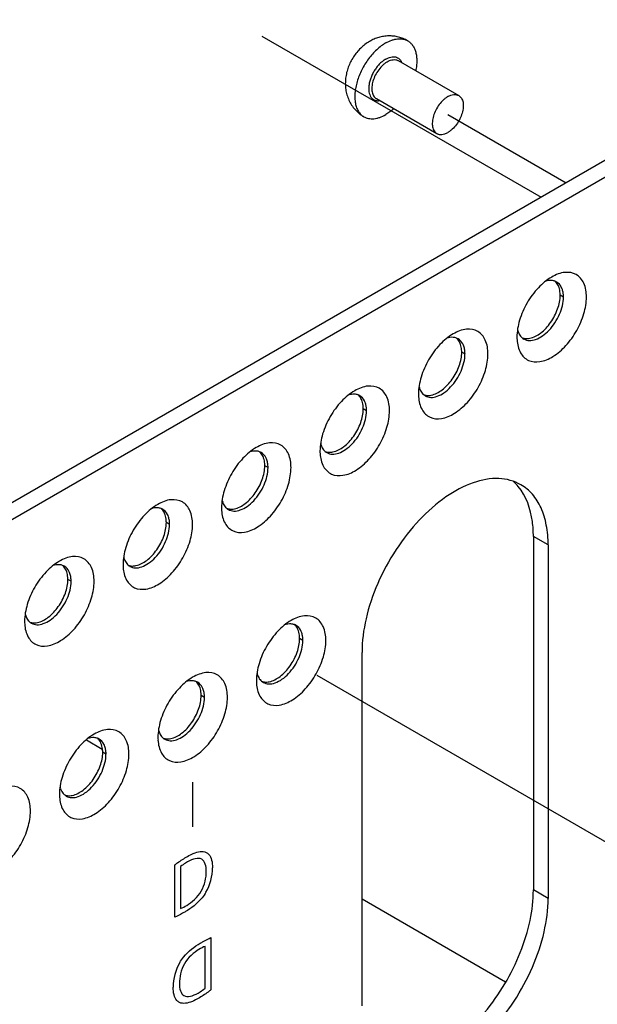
# Model space of a CAD drawing. Header units: inches. Extents: x 0 to 34, y 0 to 22.
# Tile 27 of 42: x 20 to 21, y 11.5 to 13.2. Entities that reach past the tile are written whole.
import ezdxf

# ---------------------------------------------------------------- set-up
doc = ezdxf.new("R2010")
doc.units = ezdxf.units.IN
doc.header["$LTSCALE"] = 1.87
doc.header["$MEASUREMENT"] = 0
doc.linetypes.add('CENTER', pattern=[0.6, 0.375, -0.075, 0.075, -0.075])
doc.layers.get('0').update_dxf_attribs({"linetype": 'CONTINUOUS'})
doc.layers.add('02___PRT_ALL_AXES', color=7, linetype='CONTINUOUS')
doc.layers.add('DEFAULT_1', color=7, linetype='CENTER')

msp = doc.modelspace()

# ---------------------------------------------------------------- linework, layer by layer
at = {"color": 7, "linetype": 'CONTINUOUS'}
for p, q in [((21.3492, 13.1712), (19.2134, 11.938)), ((20.6661, 13.17), (20.7747, 13.1073)), ((20.6267, 13.1018), (20.7353, 13.0391)), ((20.9626, 12.7455), (20.9568, 12.7489)), ((20.7858, 12.6434), (20.78, 12.6468)), ((20.6091, 12.5413), (20.6032, 12.5447)), ((20.4323, 12.4393), (20.4264, 12.4426)), ((20.2555, 12.3372), (20.2497, 12.3406)), ((20.9351, 12.3004), (20.9086, 12.3157)), ((20.9086, 12.3157), (20.9086, 11.6808)), ((20.0787, 12.2351), (20.0729, 12.2385)), ((20.4949, 12.1288), (20.489, 12.1322)), ((20.3181, 12.0267), (20.3122, 12.0301)), ((20.1413, 11.9247), (20.1355, 11.928)), ((20.9351, 11.6656), (20.9086, 11.6808))]:
    msp.add_line(p, q, dxfattribs=at)
at = {"color": 3, "linetype": 'CONTINUOUS'}
for p, q in [((21.3757, 13.1559), (19.2398, 11.9227)), ((20.9351, 12.3004), (20.9351, 11.6656)), ((20.601, 11.4727), (20.601, 12.1075))]:
    msp.add_line(p, q, dxfattribs=at)
at = {"color": 40, "linetype": 'CONTINUOUS'}
for p, q in [((20.2967, 11.8745), (20.2967, 11.7941)), ((20.2647, 11.6318), (20.2647, 11.7258)), ((20.2754, 11.7229), (20.2754, 11.6475)), ((20.3298, 11.5952), (20.3298, 11.5012)), ((20.3191, 11.5041), (20.3191, 11.5795))]:
    msp.add_line(p, q, dxfattribs=at)
at = {"color": 7, "linetype": 'CONTINUOUS'}
for centre, radius, start, end in [((20.9401, 12.7544), 0.0208, 69.8624, 77.5967), ((20.9404, 12.7552), 0.02, 60.0239, 69.8309), ((20.9112, 12.7455), 0.0515, 359.9478, 4.908), ((20.9145, 12.6947), 0.0352, 193.4305, 198.4863), ((20.7634, 12.6524), 0.0208, 69.8624, 77.5967), ((20.7636, 12.6531), 0.02, 60.0239, 69.8309), ((20.9017, 12.688), 0.0206, 224.6638, 230.1537), ((20.9013, 12.6875), 0.02, 230.16, 239.9664), ((20.7344, 12.6435), 0.0515, 359.9478, 4.908), ((20.7378, 12.5926), 0.0352, 193.4305, 198.4863), ((20.725, 12.5859), 0.0206, 224.6638, 230.1537), ((20.5866, 12.5503), 0.0208, 69.8624, 77.5967), ((20.5869, 12.5511), 0.02, 60.0239, 69.8309), ((20.7246, 12.5855), 0.02, 230.16, 239.9664), ((20.5576, 12.5414), 0.0515, 359.9478, 4.908), ((20.4098, 12.4482), 0.0208, 69.8624, 77.5967), ((20.4101, 12.449), 0.02, 60.0239, 69.8309), ((20.561, 12.4906), 0.0352, 193.4305, 198.4863), ((20.5482, 12.4839), 0.0206, 224.6638, 230.1537), ((20.5478, 12.4834), 0.02, 230.16, 239.9664), ((20.3808, 12.4393), 0.0515, 359.9478, 4.908), ((20.8162, 12.3508), 0.0851, 39.8619, 48.8771), ((20.3842, 12.3885), 0.0352, 193.4305, 198.4863), ((20.233, 12.3462), 0.0208, 69.8624, 77.5967), ((20.2333, 12.3469), 0.02, 60.0239, 69.8309), ((20.3714, 12.3818), 0.0206, 224.6638, 230.1537), ((20.371, 12.3813), 0.02, 230.16, 239.9664), ((20.204, 12.3372), 0.0515, 359.9478, 4.908), ((20.2074, 12.2864), 0.0352, 193.4305, 198.4863), ((20.0563, 12.2441), 0.0208, 69.8624, 77.5967), ((20.0565, 12.2449), 0.02, 60.0239, 69.8309), ((20.1946, 12.2797), 0.0206, 224.6638, 230.1537), ((20.1942, 12.2793), 0.02, 230.16, 239.9664), ((20.0273, 12.2352), 0.0515, 359.9478, 4.908), ((20.0306, 12.1844), 0.0352, 193.4305, 198.4863), ((20.0179, 12.1777), 0.0206, 224.6638, 230.1537), ((20.0175, 12.1772), 0.02, 230.16, 239.9664), ((20.4724, 12.1378), 0.0208, 69.8624, 77.5967), ((20.4727, 12.1385), 0.02, 60.0239, 69.8309), ((20.4434, 12.1289), 0.0515, 359.9478, 4.908), ((20.4468, 12.078), 0.0352, 193.4305, 198.4863), ((20.2956, 12.0357), 0.0208, 69.8624, 77.5967), ((20.2959, 12.0365), 0.02, 60.0239, 69.8309), ((20.434, 12.0713), 0.0206, 224.6638, 230.1537), ((20.4336, 12.0709), 0.02, 230.16, 239.9664), ((20.2666, 12.0268), 0.0515, 359.9478, 4.908), ((20.1188, 11.9336), 0.0208, 69.8624, 77.5967), ((20.1191, 11.9344), 0.02, 60.0239, 69.8309), ((20.27, 11.976), 0.0352, 193.4305, 198.4863), ((20.2572, 11.9693), 0.0206, 224.6638, 230.1537), ((20.2568, 11.9688), 0.02, 230.16, 239.9664), ((20.0899, 11.9247), 0.0515, 359.9478, 4.908), ((20.0932, 11.8739), 0.0352, 193.4305, 198.4863), ((20.0804, 11.8672), 0.0206, 224.6638, 230.1537), ((20.08, 11.8667), 0.02, 230.16, 239.9664)]:
    msp.add_arc(centre, radius, start, end, dxfattribs=at)
at = {"color": 3, "linetype": 'CONTINUOUS'}
for centre in [(20.9573, 12.6734), (20.7805, 12.5714), (20.6037, 12.4693), (20.427, 12.3672), (20.2502, 12.2651), (20.0734, 12.1631), (20.4895, 12.0568), (20.3128, 11.9547), (20.136, 11.8526)]:
    msp.add_arc(centre, 0.0782, 179.9698, 183.7193, dxfattribs=at)
at = {"color": 40, "linetype": 'CONTINUOUS'}
for centre, start, end in [((20.2453, 11.7208), 329.723, 359.9998), ((20.3492, 11.5063), 149.7232, 180)]:
    msp.add_arc(centre, 0.0873, start, end, dxfattribs=at)
at = {"color": 7, "linetype": 'CONTINUOUS'}
for points, knots in [([(20.683, 13.2057), (20.6804, 13.2072), (20.675, 13.2098), (20.6665, 13.2126), (20.6576, 13.2142), (20.6487, 13.2146), (20.6398, 13.2138), (20.631, 13.2119), (20.6226, 13.2089), (20.6173, 13.2062), (20.6147, 13.2047)], [0, 0, 0, 0, 0.125315, 0.25059, 0.375782, 0.500856, 0.625787, 0.750577, 0.875276, 1, 1, 1, 1]), ([(20.6436, 13.2018), (20.6471, 13.2038), (20.6524, 13.2063), (20.6597, 13.2085), (20.6648, 13.2093), (20.6698, 13.2095), (20.6745, 13.209), (20.679, 13.2078), (20.6817, 13.2065), (20.683, 13.2057)], [0, 0, 0, 0, 0.289277, 0.422544, 0.548505, 0.6679, 0.781873, 0.891955, 1, 1, 1, 1]), ([(20.6147, 13.2047), (20.6118, 13.203), (20.6061, 13.1992), (20.5984, 13.1926), (20.5915, 13.185), (20.5835, 13.174), (20.5772, 13.1616), (20.5732, 13.1486), (20.5714, 13.1386), (20.5708, 13.1284), (20.5715, 13.1183), (20.5737, 13.1084), (20.5772, 13.0989), (20.5821, 13.09), (20.5883, 13.0819), (20.5957, 13.0749), (20.6013, 13.071), (20.6043, 13.0693)], [0, 0, 0, 0, 0.062247, 0.124739, 0.187542, 0.25061, 0.376641, 0.439425, 0.501897, 0.564133, 0.626258, 0.688382, 0.75057, 0.81284, 0.875183, 0.937578, 1, 1, 1, 1]), ([(20.6436, 13.2018), (20.6408, 13.2002), (20.6352, 13.1964), (20.6272, 13.1897), (20.6196, 13.1819), (20.6125, 13.1732), (20.6061, 13.1636), (20.6005, 13.1536), (20.5958, 13.1432), (20.5921, 13.1326), (20.5895, 13.1222), (20.588, 13.1121), (20.5878, 13.1025), (20.5888, 13.0937), (20.5909, 13.0857), (20.5942, 13.0789), (20.5979, 13.0742), (20.6014, 13.0711), (20.6033, 13.0699), (20.6043, 13.0693)], [0, 0, 0, 0, 0.062389, 0.128734, 0.198333, 0.270316, 0.343699, 0.417437, 0.490467, 0.561759, 0.630361, 0.695454, 0.756406, 0.812847, 0.864751, 0.912528, 0.957105, 0.978667, 1, 1, 1, 1]), ([(20.683, 13.2057), (20.6847, 13.2047), (20.688, 13.2023), (20.6921, 13.1975), (20.6953, 13.1918), (20.6976, 13.1851), (20.699, 13.1776), (20.6995, 13.1695), (20.699, 13.1608), (20.698, 13.155), (20.6974, 13.152)], [0, 0, 0, 0, 0.100815, 0.204951, 0.31522, 0.433622, 0.561281, 0.698531, 0.845051, 1, 1, 1, 1]), ([(20.6436, 13.1729), (20.6418, 13.1718), (20.6381, 13.1693), (20.633, 13.1647), (20.6282, 13.1594), (20.6239, 13.1534), (20.6201, 13.1469), (20.6171, 13.1401), (20.6148, 13.1333), (20.6134, 13.1266), (20.6129, 13.1202), (20.6133, 13.1143), (20.6146, 13.1091), (20.6164, 13.1053), (20.6184, 13.1029), (20.62, 13.1013), (20.6218, 13.1001), (20.6238, 13.0991), (20.6259, 13.0984), (20.629, 13.0979), (20.6314, 13.098), (20.6329, 13.0982)], [0, 0, 0, 0, 0.065596, 0.135934, 0.209918, 0.286194, 0.363263, 0.439577, 0.513631, 0.584071, 0.64979, 0.710066, 0.764716, 0.814282, 0.837623, 0.860302, 0.882626, 0.904925, 0.927533, 0.950759, 1, 1, 1, 1]), ([(20.6436, 13.1729), (20.6451, 13.1738), (20.6481, 13.1752), (20.6526, 13.1767), (20.657, 13.1772), (20.6611, 13.1768), (20.6648, 13.1755), (20.668, 13.1733), (20.6706, 13.1702), (20.6718, 13.1677), (20.6723, 13.1664)], [0, 0, 0, 0, 0.151409, 0.2905, 0.418041, 0.536222, 0.648729, 0.760349, 0.876058, 1, 1, 1, 1]), ([(20.6464, 13.1681), (20.645, 13.1673), (20.6422, 13.1654), (20.6368, 13.1608), (20.6306, 13.1538), (20.6246, 13.1441), (20.6211, 13.1353), (20.6193, 13.1283), (20.6186, 13.1232), (20.6185, 13.1184), (20.619, 13.114), (20.62, 13.11), (20.6217, 13.1066), (20.6239, 13.1038), (20.6258, 13.1024), (20.6267, 13.1018)], [0, 0, 0, 0, 0.062421, 0.1288, 0.270304, 0.417366, 0.56162, 0.630258, 0.695383, 0.756366, 0.812836, 0.864767, 0.912569, 0.957169, 1, 1, 1, 1]), ([(20.6464, 13.1681), (20.6481, 13.1691), (20.6516, 13.1707), (20.6569, 13.172), (20.6611, 13.1719), (20.6641, 13.171), (20.6655, 13.1704), (20.6661, 13.17)], [0, 0, 0, 0, 0.289585, 0.54864, 0.781641, 0.89184, 1, 1, 1, 1]), ([(20.755, 13.1054), (20.7536, 13.1046), (20.7508, 13.1027), (20.7453, 13.0981), (20.7392, 13.0911), (20.7332, 13.0814), (20.7297, 13.0726), (20.7279, 13.0656), (20.7272, 13.0605), (20.7271, 13.0557), (20.7275, 13.0513), (20.7286, 13.0473), (20.7303, 13.0439), (20.7325, 13.0411), (20.7343, 13.0397), (20.7353, 13.0391)], [0, 0, 0, 0, 0.062422, 0.1288, 0.270304, 0.417366, 0.56162, 0.630258, 0.695383, 0.756366, 0.812836, 0.864767, 0.912569, 0.957169, 1, 1, 1, 1]), ([(20.755, 13.1054), (20.7567, 13.1064), (20.7601, 13.108), (20.7654, 13.1093), (20.7696, 13.1092), (20.7727, 13.1083), (20.774, 13.1077), (20.7747, 13.1073)], [0, 0, 0, 0, 0.289585, 0.54864, 0.781641, 0.89184, 1, 1, 1, 1]), ([(20.7747, 13.1073), (20.7756, 13.1068), (20.7775, 13.1054), (20.7797, 13.1026), (20.7813, 13.0991), (20.7824, 13.0952), (20.7829, 13.0908), (20.7828, 13.086), (20.7821, 13.0809), (20.7803, 13.0738), (20.7768, 13.0651), (20.7708, 13.0554), (20.7646, 13.0483), (20.7592, 13.0438), (20.7564, 13.0419), (20.755, 13.0411)], [0, 0, 0, 0, 0.042831, 0.087431, 0.135233, 0.187164, 0.243634, 0.304617, 0.369742, 0.43838, 0.582634, 0.729696, 0.8712, 0.937578, 1, 1, 1, 1]), ([(20.6043, 13.0693), (20.6055, 13.0686), (20.6083, 13.0673), (20.6127, 13.0661), (20.6175, 13.0656), (20.6224, 13.0657), (20.6276, 13.0666), (20.6349, 13.0687), (20.6402, 13.0712), (20.6436, 13.0732)], [0, 0, 0, 0, 0.108045, 0.218127, 0.3321, 0.451495, 0.577456, 0.710723, 1, 1, 1, 1]), ([(20.658, 13.0837), (20.6557, 13.0817), (20.6511, 13.078), (20.6461, 13.0747), (20.6436, 13.0732)], [0, 0, 0, 0, 0.513974, 1, 1, 1, 1]), ([(20.7353, 13.0391), (20.7359, 13.0388), (20.7373, 13.0381), (20.7403, 13.0373), (20.7445, 13.0372), (20.7498, 13.0385), (20.7533, 13.0401), (20.755, 13.0411)], [0, 0, 0, 0, 0.10816, 0.218359, 0.45136, 0.710415, 1, 1, 1, 1]), ([(20.9446, 12.7747), (20.9435, 12.775), (20.9386, 12.7757), (20.9336, 12.7748), (20.93, 12.7737)], [0, 0, 0, 0, 0.233149, 1, 1, 1, 1]), ([(20.9606, 12.7592), (20.9601, 12.7607), (20.9579, 12.7659), (20.954, 12.7704), (20.9504, 12.7725)], [0, 0, 0, 0, 0.272089, 1, 1, 1, 1]), ([(20.9624, 12.7499), (20.9624, 12.7507), (20.962, 12.7539), (20.9613, 12.757), (20.9606, 12.7592)], [0, 0, 0, 0, 0.261726, 1, 1, 1, 1]), ([(20.8913, 12.6702), (20.8943, 12.6685), (20.9017, 12.6666), (20.9136, 12.669), (20.9258, 12.6757), (20.9418, 12.6898), (20.9568, 12.7131), (20.9626, 12.7349), (20.9626, 12.7455)], [0, 0, 0, 0, 0.087146, 0.186858, 0.304537, 0.438679, 0.73013, 1, 1, 1, 1]), ([(20.8811, 12.6835), (20.8815, 12.6825), (20.8829, 12.6789), (20.8851, 12.6756), (20.8871, 12.6735)], [0, 0, 0, 0, 0.266157, 1, 1, 1, 1]), ([(20.7678, 12.6727), (20.7667, 12.6729), (20.7618, 12.6736), (20.7568, 12.6728), (20.7532, 12.6716)], [0, 0, 0, 0, 0.233149, 1, 1, 1, 1]), ([(20.7838, 12.6571), (20.7833, 12.6586), (20.7812, 12.6638), (20.7772, 12.6684), (20.7736, 12.6704)], [0, 0, 0, 0, 0.272089, 1, 1, 1, 1]), ([(20.7146, 12.5682), (20.7175, 12.5665), (20.7249, 12.5645), (20.7368, 12.5669), (20.749, 12.5736), (20.765, 12.5878), (20.78, 12.611), (20.7858, 12.6329), (20.7858, 12.6434)], [0, 0, 0, 0, 0.087146, 0.186858, 0.304537, 0.438679, 0.73013, 1, 1, 1, 1]), ([(20.7857, 12.6479), (20.7856, 12.6487), (20.7852, 12.6518), (20.7845, 12.6549), (20.7838, 12.6571)], [0, 0, 0, 0, 0.261726, 1, 1, 1, 1]), ([(20.5911, 12.5706), (20.5899, 12.5708), (20.585, 12.5715), (20.58, 12.5707), (20.5764, 12.5695)], [0, 0, 0, 0, 0.233149, 1, 1, 1, 1]), ([(20.7044, 12.5815), (20.7047, 12.5805), (20.7061, 12.5768), (20.7083, 12.5735), (20.7103, 12.5714)], [0, 0, 0, 0, 0.266157, 1, 1, 1, 1]), ([(20.607, 12.5551), (20.6065, 12.5565), (20.6044, 12.5617), (20.6004, 12.5663), (20.5968, 12.5684)], [0, 0, 0, 0, 0.272089, 1, 1, 1, 1]), ([(20.6089, 12.5458), (20.6088, 12.5466), (20.6085, 12.5497), (20.6078, 12.5528), (20.607, 12.5551)], [0, 0, 0, 0, 0.261726, 1, 1, 1, 1]), ([(20.5378, 12.4661), (20.5407, 12.4644), (20.5481, 12.4625), (20.5601, 12.4649), (20.5723, 12.4715), (20.5882, 12.4857), (20.6033, 12.5089), (20.6091, 12.5308), (20.6091, 12.5413)], [0, 0, 0, 0, 0.087146, 0.186858, 0.304537, 0.438679, 0.73013, 1, 1, 1, 1]), ([(20.4143, 12.4685), (20.4132, 12.4688), (20.4083, 12.4695), (20.4032, 12.4686), (20.3997, 12.4675)], [0, 0, 0, 0, 0.233149, 1, 1, 1, 1]), ([(20.4302, 12.453), (20.4298, 12.4544), (20.4276, 12.4597), (20.4236, 12.4642), (20.4201, 12.4663)], [0, 0, 0, 0, 0.272089, 1, 1, 1, 1]), ([(20.5276, 12.4794), (20.5279, 12.4784), (20.5293, 12.4748), (20.5315, 12.4714), (20.5335, 12.4694)], [0, 0, 0, 0, 0.266157, 1, 1, 1, 1]), ([(20.4321, 12.4437), (20.432, 12.4445), (20.4317, 12.4477), (20.431, 12.4508), (20.4302, 12.453)], [0, 0, 0, 0, 0.261726, 1, 1, 1, 1]), ([(20.361, 12.364), (20.364, 12.3623), (20.3714, 12.3604), (20.3833, 12.3628), (20.3955, 12.3695), (20.4115, 12.3836), (20.4265, 12.4069), (20.4323, 12.4287), (20.4323, 12.4393)], [0, 0, 0, 0, 0.087146, 0.186858, 0.304537, 0.438679, 0.73013, 1, 1, 1, 1]), ([(20.9086, 12.3157), (20.9086, 12.3246), (20.9068, 12.356), (20.896, 12.388), (20.8815, 12.4053)], [0, 0, 0, 0, 0.283128, 1, 1, 1, 1]), ([(20.3508, 12.3773), (20.3511, 12.3763), (20.3526, 12.3727), (20.3547, 12.3693), (20.3567, 12.3673)], [0, 0, 0, 0, 0.266157, 1, 1, 1, 1]), ([(20.2375, 12.3665), (20.2364, 12.3667), (20.2315, 12.3674), (20.2265, 12.3666), (20.2229, 12.3654)], [0, 0, 0, 0, 0.233149, 1, 1, 1, 1]), ([(20.2535, 12.3509), (20.253, 12.3524), (20.2508, 12.3576), (20.2468, 12.3622), (20.2433, 12.3642)], [0, 0, 0, 0, 0.272089, 1, 1, 1, 1]), ([(20.2553, 12.3416), (20.2553, 12.3425), (20.2549, 12.3456), (20.2542, 12.3487), (20.2535, 12.3509)], [0, 0, 0, 0, 0.261726, 1, 1, 1, 1]), ([(20.1842, 12.2619), (20.1872, 12.2602), (20.1946, 12.2583), (20.2065, 12.2607), (20.2187, 12.2674), (20.2347, 12.2816), (20.2497, 12.3048), (20.2555, 12.3267), (20.2555, 12.3372)], [0, 0, 0, 0, 0.087146, 0.186858, 0.304537, 0.438679, 0.73013, 1, 1, 1, 1]), ([(20.174, 12.2753), (20.1744, 12.2743), (20.1758, 12.2706), (20.178, 12.2673), (20.18, 12.2652)], [0, 0, 0, 0, 0.266157, 1, 1, 1, 1]), ([(20.0607, 12.2644), (20.0596, 12.2646), (20.0547, 12.2653), (20.0497, 12.2645), (20.0461, 12.2633)], [0, 0, 0, 0, 0.233149, 1, 1, 1, 1]), ([(20.0767, 12.2489), (20.0762, 12.2503), (20.0741, 12.2555), (20.0701, 12.2601), (20.0665, 12.2622)], [0, 0, 0, 0, 0.272089, 1, 1, 1, 1]), ([(20.0785, 12.2396), (20.0785, 12.2404), (20.0781, 12.2435), (20.0774, 12.2466), (20.0767, 12.2489)], [0, 0, 0, 0, 0.261726, 1, 1, 1, 1]), ([(20.0074, 12.1599), (20.0104, 12.1582), (20.0178, 12.1563), (20.0297, 12.1587), (20.0419, 12.1653), (20.0579, 12.1795), (20.0729, 12.2027), (20.0787, 12.2246), (20.0787, 12.2351)], [0, 0, 0, 0, 0.087146, 0.186858, 0.304537, 0.438679, 0.73013, 1, 1, 1, 1]), ([(19.9973, 12.1732), (19.9976, 12.1722), (19.999, 12.1686), (20.0012, 12.1652), (20.0032, 12.1632)], [0, 0, 0, 0, 0.266157, 1, 1, 1, 1]), ([(20.4769, 12.1581), (20.4757, 12.1583), (20.4708, 12.159), (20.4658, 12.1582), (20.4622, 12.157)], [0, 0, 0, 0, 0.233149, 1, 1, 1, 1]), ([(20.4928, 12.1425), (20.4923, 12.144), (20.4902, 12.1492), (20.4862, 12.1538), (20.4826, 12.1558)], [0, 0, 0, 0, 0.272089, 1, 1, 1, 1]), ([(20.4947, 12.1333), (20.4946, 12.1341), (20.4943, 12.1372), (20.4936, 12.1403), (20.4928, 12.1425)], [0, 0, 0, 0, 0.261726, 1, 1, 1, 1]), ([(20.4236, 12.0536), (20.4265, 12.0519), (20.4339, 12.0499), (20.4459, 12.0523), (20.4581, 12.059), (20.474, 12.0732), (20.4891, 12.0964), (20.4949, 12.1183), (20.4949, 12.1288)], [0, 0, 0, 0, 0.087146, 0.186858, 0.304537, 0.438679, 0.73013, 1, 1, 1, 1]), ([(20.4134, 12.0669), (20.4137, 12.0659), (20.4151, 12.0623), (20.4173, 12.0589), (20.4193, 12.0569)], [0, 0, 0, 0, 0.266157, 1, 1, 1, 1]), ([(20.3001, 12.056), (20.299, 12.0563), (20.2941, 12.0569), (20.289, 12.0561), (20.2855, 12.0549)], [0, 0, 0, 0, 0.233149, 1, 1, 1, 1]), ([(20.316, 12.0405), (20.3156, 12.0419), (20.3134, 12.0471), (20.3094, 12.0517), (20.3059, 12.0538)], [0, 0, 0, 0, 0.272089, 1, 1, 1, 1]), ([(20.2468, 11.9515), (20.2498, 11.9498), (20.2572, 11.9479), (20.2691, 11.9503), (20.2813, 11.9569), (20.2973, 11.9711), (20.3123, 11.9943), (20.3181, 12.0162), (20.3181, 12.0267)], [0, 0, 0, 0, 0.087146, 0.186858, 0.304537, 0.438679, 0.73013, 1, 1, 1, 1]), ([(20.3179, 12.0312), (20.3178, 12.032), (20.3175, 12.0351), (20.3168, 12.0383), (20.316, 12.0405)], [0, 0, 0, 0, 0.261726, 1, 1, 1, 1]), ([(20.1233, 11.9539), (20.1222, 11.9542), (20.1173, 11.9549), (20.1123, 11.954), (20.1087, 11.9529)], [0, 0, 0, 0, 0.233149, 1, 1, 1, 1]), ([(20.2366, 11.9648), (20.2369, 11.9638), (20.2384, 11.9602), (20.2405, 11.9568), (20.2425, 11.9548)], [0, 0, 0, 0, 0.266157, 1, 1, 1, 1]), ([(20.1393, 11.9384), (20.1388, 11.9399), (20.1366, 11.9451), (20.1326, 11.9496), (20.1291, 11.9517)], [0, 0, 0, 0, 0.272089, 1, 1, 1, 1]), ([(20.1411, 11.9291), (20.1411, 11.9299), (20.1407, 11.9331), (20.14, 11.9362), (20.1393, 11.9384)], [0, 0, 0, 0, 0.261726, 1, 1, 1, 1]), ([(20.07, 11.8494), (20.073, 11.8477), (20.0804, 11.8458), (20.0923, 11.8482), (20.1045, 11.8549), (20.1205, 11.869), (20.1355, 11.8923), (20.1413, 11.9141), (20.1413, 11.9247)], [0, 0, 0, 0, 0.087146, 0.186858, 0.304537, 0.438679, 0.73013, 1, 1, 1, 1]), ([(20.0598, 11.8627), (20.0602, 11.8617), (20.0616, 11.8581), (20.0638, 11.8547), (20.0658, 11.8527)], [0, 0, 0, 0, 0.266157, 1, 1, 1, 1]), ([(20.6504, 11.3702), (20.6787, 11.3652), (20.7277, 11.3797), (20.7818, 11.4182), (20.8377, 11.4756), (20.88, 11.5473), (20.904, 11.6241), (20.9086, 11.6625), (20.9086, 11.6808)], [0, 0, 0, 0, 0.195878, 0.31849, 0.453802, 0.738419, 0.875194, 1, 1, 1, 1])]:
    msp.add_open_spline(points, degree=3, knots=knots, dxfattribs=at)
at = {"color": 3, "linetype": 'CONTINUOUS'}
for points, knots in [([(21.0038, 12.7455), (21.0038, 12.7539), (21.0018, 12.7695), (20.9869, 12.7882), (20.9633, 12.7917), (20.9488, 12.7857), (20.9415, 12.7815)], [0, 0, 0, 0, 0.275401, 0.499998, 0.72462, 1, 1, 1, 1]), ([(20.9415, 12.7815), (20.9326, 12.7764), (20.9159, 12.7623), (20.8963, 12.7355), (20.8829, 12.7052), (20.8791, 12.6837), (20.8791, 12.6735)], [0, 0, 0, 0, 0.237213, 0.499998, 0.762757, 1, 1, 1, 1]), ([(20.8793, 12.6684), (20.8798, 12.6604), (20.8828, 12.6457), (20.899, 12.6294), (20.9223, 12.6279), (20.9459, 12.6386), (20.9685, 12.6583), (20.9874, 12.6848), (21.0002, 12.7145), (21.0038, 12.7355), (21.0038, 12.7455)], [0, 0, 0, 0, 0.109971, 0.201511, 0.296582, 0.413565, 0.553978, 0.708102, 0.861492, 1, 1, 1, 1]), ([(20.7647, 12.6794), (20.7558, 12.6743), (20.7391, 12.6602), (20.7195, 12.6335), (20.7062, 12.6032), (20.7023, 12.5816), (20.7023, 12.5714)], [0, 0, 0, 0, 0.237213, 0.499998, 0.762757, 1, 1, 1, 1]), ([(20.827, 12.6434), (20.827, 12.6518), (20.825, 12.6675), (20.8101, 12.6861), (20.7866, 12.6897), (20.772, 12.6836), (20.7647, 12.6794)], [0, 0, 0, 0, 0.275401, 0.499998, 0.72462, 1, 1, 1, 1]), ([(20.7025, 12.5663), (20.703, 12.5584), (20.7061, 12.5436), (20.7223, 12.5273), (20.7456, 12.5258), (20.7692, 12.5365), (20.7917, 12.5562), (20.8106, 12.5827), (20.8234, 12.6124), (20.827, 12.6334), (20.827, 12.6434)], [0, 0, 0, 0, 0.109971, 0.201511, 0.296582, 0.413565, 0.553978, 0.708102, 0.861492, 1, 1, 1, 1]), ([(20.5879, 12.5773), (20.5791, 12.5722), (20.5623, 12.5581), (20.5428, 12.5314), (20.5294, 12.5011), (20.5255, 12.4796), (20.5255, 12.4693)], [0, 0, 0, 0, 0.237213, 0.499998, 0.762757, 1, 1, 1, 1]), ([(20.6503, 12.5413), (20.6503, 12.5498), (20.6482, 12.5654), (20.6334, 12.584), (20.6098, 12.5876), (20.5952, 12.5815), (20.5879, 12.5773)], [0, 0, 0, 0, 0.275401, 0.499998, 0.72462, 1, 1, 1, 1]), ([(20.5257, 12.4642), (20.5262, 12.4563), (20.5293, 12.4415), (20.5455, 12.4252), (20.5688, 12.4238), (20.5924, 12.4345), (20.6149, 12.4542), (20.6338, 12.4807), (20.6466, 12.5103), (20.6503, 12.5314), (20.6503, 12.5413)], [0, 0, 0, 0, 0.109971, 0.201511, 0.296582, 0.413565, 0.553978, 0.708102, 0.861492, 1, 1, 1, 1]), ([(20.4735, 12.4393), (20.4735, 12.4477), (20.4714, 12.4633), (20.4566, 12.482), (20.433, 12.4855), (20.4184, 12.4795), (20.4111, 12.4753)], [0, 0, 0, 0, 0.275401, 0.499998, 0.72462, 1, 1, 1, 1]), ([(20.4111, 12.4753), (20.4023, 12.4702), (20.3855, 12.4561), (20.366, 12.4293), (20.3526, 12.399), (20.3488, 12.3775), (20.3488, 12.3673)], [0, 0, 0, 0, 0.237213, 0.499998, 0.762757, 1, 1, 1, 1]), ([(20.3489, 12.3621), (20.3495, 12.3542), (20.3525, 12.3395), (20.3687, 12.3232), (20.392, 12.3217), (20.4156, 12.3324), (20.4382, 12.3521), (20.457, 12.3786), (20.4698, 12.4083), (20.4735, 12.4293), (20.4735, 12.4393)], [0, 0, 0, 0, 0.109971, 0.201511, 0.296582, 0.413565, 0.553978, 0.708102, 0.861492, 1, 1, 1, 1]), ([(20.8861, 12.4085), (20.8743, 12.4154), (20.8447, 12.423), (20.797, 12.4134), (20.7482, 12.3868), (20.7015, 12.3454), (20.6602, 12.2926), (20.6277, 12.2325), (20.6066, 12.1702), (20.601, 12.1277), (20.601, 12.1075)], [0, 0, 0, 0, 0.086932, 0.186403, 0.303797, 0.437614, 0.582119, 0.729437, 0.871173, 1, 1, 1, 1]), ([(20.9351, 12.3004), (20.9351, 12.3124), (20.9332, 12.3351), (20.924, 12.3664), (20.9085, 12.3918), (20.8939, 12.404), (20.8861, 12.4085)], [0, 0, 0, 0, 0.289772, 0.549064, 0.782222, 1, 1, 1, 1]), ([(20.2967, 12.3372), (20.2967, 12.3456), (20.2947, 12.3613), (20.2798, 12.3799), (20.2562, 12.3835), (20.2417, 12.3774), (20.2344, 12.3732)], [0, 0, 0, 0, 0.275401, 0.499998, 0.72462, 1, 1, 1, 1]), ([(20.2344, 12.3732), (20.2255, 12.3681), (20.2088, 12.354), (20.1892, 12.3273), (20.1758, 12.297), (20.172, 12.2754), (20.172, 12.2652)], [0, 0, 0, 0, 0.237213, 0.499998, 0.762757, 1, 1, 1, 1]), ([(20.1722, 12.2601), (20.1727, 12.2522), (20.1757, 12.2374), (20.1919, 12.2211), (20.2152, 12.2196), (20.2388, 12.2303), (20.2614, 12.25), (20.2802, 12.2765), (20.2931, 12.3062), (20.2967, 12.3272), (20.2967, 12.3372)], [0, 0, 0, 0, 0.109971, 0.201511, 0.296582, 0.413565, 0.553978, 0.708102, 0.861492, 1, 1, 1, 1]), ([(20.0576, 12.2711), (20.0487, 12.266), (20.032, 12.2519), (20.0124, 12.2252), (19.9991, 12.1949), (19.9952, 12.1733), (19.9952, 12.1631)], [0, 0, 0, 0, 0.237213, 0.499998, 0.762757, 1, 1, 1, 1]), ([(20.1199, 12.2351), (20.1199, 12.2436), (20.1179, 12.2592), (20.103, 12.2778), (20.0795, 12.2814), (20.0649, 12.2753), (20.0576, 12.2711)], [0, 0, 0, 0, 0.275401, 0.499998, 0.72462, 1, 1, 1, 1]), ([(19.9954, 12.158), (19.9959, 12.1501), (19.9989, 12.1353), (20.0151, 12.119), (20.0384, 12.1176), (20.0621, 12.1283), (20.0846, 12.148), (20.1035, 12.1744), (20.1163, 12.2041), (20.1199, 12.2252), (20.1199, 12.2351)], [0, 0, 0, 0, 0.109971, 0.201511, 0.296582, 0.413565, 0.553978, 0.708102, 0.861492, 1, 1, 1, 1]), ([(20.4737, 12.1648), (20.4649, 12.1597), (20.4481, 12.1456), (20.4286, 12.1189), (20.4152, 12.0886), (20.4114, 12.067), (20.4114, 12.0568)], [0, 0, 0, 0, 0.237213, 0.499998, 0.762757, 1, 1, 1, 1]), ([(20.5361, 12.1288), (20.5361, 12.1372), (20.534, 12.1529), (20.5192, 12.1715), (20.4956, 12.1751), (20.481, 12.169), (20.4737, 12.1648)], [0, 0, 0, 0, 0.275401, 0.499998, 0.72462, 1, 1, 1, 1]), ([(20.4115, 12.0517), (20.412, 12.0438), (20.4151, 12.029), (20.4313, 12.0127), (20.4546, 12.0112), (20.4782, 12.0219), (20.5007, 12.0416), (20.5196, 12.0681), (20.5324, 12.0978), (20.5361, 12.1188), (20.5361, 12.1288)], [0, 0, 0, 0, 0.109971, 0.201511, 0.296582, 0.413565, 0.553978, 0.708102, 0.861492, 1, 1, 1, 1]), ([(20.2969, 12.0627), (20.2881, 12.0576), (20.2713, 12.0435), (20.2518, 12.0168), (20.2384, 11.9865), (20.2346, 11.965), (20.2346, 11.9547)], [0, 0, 0, 0, 0.237213, 0.499998, 0.762757, 1, 1, 1, 1]), ([(20.3593, 12.0267), (20.3593, 12.0352), (20.3572, 12.0508), (20.3424, 12.0694), (20.3188, 12.073), (20.3042, 12.067), (20.2969, 12.0627)], [0, 0, 0, 0, 0.275401, 0.499998, 0.72462, 1, 1, 1, 1]), ([(20.2347, 11.9496), (20.2353, 11.9417), (20.2383, 11.9269), (20.2545, 11.9106), (20.2778, 11.9092), (20.3014, 11.9199), (20.324, 11.9396), (20.3428, 11.9661), (20.3556, 11.9957), (20.3593, 12.0168), (20.3593, 12.0267)], [0, 0, 0, 0, 0.109971, 0.201511, 0.296582, 0.413565, 0.553978, 0.708102, 0.861492, 1, 1, 1, 1]), ([(20.1202, 11.9607), (20.1113, 11.9556), (20.0946, 11.9415), (20.075, 11.9147), (20.0616, 11.8844), (20.0578, 11.8629), (20.0578, 11.8527)], [0, 0, 0, 0, 0.237213, 0.499998, 0.762757, 1, 1, 1, 1]), ([(20.1825, 11.9247), (20.1825, 11.9331), (20.1805, 11.9487), (20.1656, 11.9674), (20.142, 11.9709), (20.1275, 11.9649), (20.1202, 11.9607)], [0, 0, 0, 0, 0.275401, 0.499998, 0.72462, 1, 1, 1, 1]), ([(20.058, 11.8475), (20.0585, 11.8396), (20.0615, 11.8249), (20.0777, 11.8086), (20.101, 11.8071), (20.1246, 11.8178), (20.1472, 11.8375), (20.166, 11.864), (20.1789, 11.8937), (20.1825, 11.9147), (20.1825, 11.9247)], [0, 0, 0, 0, 0.109971, 0.201511, 0.296582, 0.413565, 0.553978, 0.708102, 0.861492, 1, 1, 1, 1]), ([(20.0057, 11.8226), (20.0057, 11.831), (20.0037, 11.8467), (19.9888, 11.8653), (19.9653, 11.8689), (19.9507, 11.8628), (19.9434, 11.8586)], [0, 0, 0, 0, 0.275401, 0.499998, 0.72462, 1, 1, 1, 1]), ([(19.8812, 11.7455), (19.8817, 11.7376), (19.8847, 11.7228), (19.9009, 11.7065), (19.9243, 11.705), (19.9479, 11.7157), (19.9704, 11.7354), (19.9893, 11.7619), (20.0021, 11.7916), (20.0057, 11.8126), (20.0057, 11.8226)], [0, 0, 0, 0, 0.109971, 0.201511, 0.296582, 0.413565, 0.553978, 0.708102, 0.861492, 1, 1, 1, 1]), ([(20.6499, 11.3646), (20.6617, 11.3577), (20.6914, 11.3501), (20.7391, 11.3597), (20.7878, 11.3863), (20.8346, 11.4277), (20.8758, 11.4805), (20.9083, 11.5406), (20.9294, 11.6029), (20.9351, 11.6454), (20.9351, 11.6656)], [0, 0, 0, 0, 0.086932, 0.186403, 0.303797, 0.437614, 0.582119, 0.729437, 0.871173, 1, 1, 1, 1])]:
    msp.add_open_spline(points, degree=3, knots=knots, dxfattribs=at)
at = {"color": 40, "linetype": 'CONTINUOUS'}
for points, knots in [([(20.2647, 11.7258), (20.2664, 11.7271), (20.274, 11.7326), (20.2816, 11.7375), (20.2874, 11.7409)], [0, 0, 0, 0, 0.225907, 1, 1, 1, 1]), ([(20.2874, 11.7409), (20.291, 11.743), (20.3027, 11.7491), (20.3149, 11.7514), (20.3209, 11.7483)], [0, 0, 0, 0, 0.30183, 1, 1, 1, 1]), ([(20.3209, 11.7483), (20.3228, 11.7475), (20.3301, 11.7422), (20.3326, 11.7304), (20.3326, 11.7208)], [0, 0, 0, 0, 0.229833, 1, 1, 1, 1]), ([(20.2879, 11.7314), (20.2866, 11.7307), (20.2824, 11.7281), (20.2782, 11.7252), (20.2754, 11.7229)], [0, 0, 0, 0, 0.309298, 1, 1, 1, 1]), ([(20.3214, 11.7139), (20.3215, 11.7234), (20.3163, 11.7426), (20.2968, 11.7365), (20.2879, 11.7314)], [0, 0, 0, 0, 0.480392, 1, 1, 1, 1]), ([(20.2862, 11.653), (20.2955, 11.6584), (20.3162, 11.6764), (20.3214, 11.7033), (20.3214, 11.7139)], [0, 0, 0, 0, 0.502471, 1, 1, 1, 1]), ([(20.3207, 11.6768), (20.3187, 11.6733), (20.3081, 11.6581), (20.2943, 11.6478), (20.2841, 11.6419)], [0, 0, 0, 0, 0.216214, 1, 1, 1, 1]), ([(20.2841, 11.6419), (20.2823, 11.6409), (20.2758, 11.6372), (20.2694, 11.6339), (20.2647, 11.6318)], [0, 0, 0, 0, 0.282232, 1, 1, 1, 1]), ([(20.2738, 11.5503), (20.2758, 11.5537), (20.2864, 11.5689), (20.3002, 11.5792), (20.3104, 11.5851)], [0, 0, 0, 0, 0.216219, 1, 1, 1, 1]), ([(20.3104, 11.5851), (20.3122, 11.5862), (20.3187, 11.5898), (20.3252, 11.5931), (20.3298, 11.5952)], [0, 0, 0, 0, 0.282232, 1, 1, 1, 1]), ([(20.3083, 11.574), (20.2991, 11.5687), (20.2783, 11.5506), (20.2731, 11.5237), (20.2731, 11.5131)], [0, 0, 0, 0, 0.502472, 1, 1, 1, 1]), ([(20.2731, 11.5131), (20.273, 11.5036), (20.2782, 11.4845), (20.2977, 11.4905), (20.3066, 11.4956)], [0, 0, 0, 0, 0.480429, 1, 1, 1, 1]), ([(20.2736, 11.4787), (20.2717, 11.4796), (20.2645, 11.4848), (20.2619, 11.4966), (20.2619, 11.5063)], [0, 0, 0, 0, 0.229837, 1, 1, 1, 1]), ([(20.3066, 11.4956), (20.3079, 11.4964), (20.3121, 11.4989), (20.3163, 11.5018), (20.3191, 11.5041)], [0, 0, 0, 0, 0.309287, 1, 1, 1, 1]), ([(20.3298, 11.5012), (20.3281, 11.5), (20.3206, 11.4945), (20.313, 11.4895), (20.3071, 11.4861)], [0, 0, 0, 0, 0.225913, 1, 1, 1, 1]), ([(20.3071, 11.4861), (20.3035, 11.4841), (20.2918, 11.478), (20.2796, 11.4757), (20.2736, 11.4787)], [0, 0, 0, 0, 0.30182, 1, 1, 1, 1])]:
    msp.add_open_spline(points, degree=3, knots=knots, dxfattribs=at)
for points in [[(20.2754, 11.6475), (20.279, 11.6488), (20.2826, 11.651), (20.2862, 11.653)], [(20.3191, 11.5795), (20.3156, 11.5782), (20.3119, 11.5761), (20.3083, 11.574)]]:
    msp.add_open_spline(points, degree=3, dxfattribs=at)
at = {"layer": '02___PRT_ALL_AXES', "color": 7, "linetype": 'CONTINUOUS'}
for centre, radius, start, end in [((20.9341, 12.7581), 0.0206, 44.6634, 50.2566), ((20.7574, 12.656), 0.0206, 44.6634, 50.2566), ((20.8957, 12.6917), 0.0208, 249.7595, 257.5807), ((20.5806, 12.554), 0.0206, 44.6634, 50.2566), ((20.719, 12.5896), 0.0208, 249.7595, 257.5807), ((20.4038, 12.4519), 0.0206, 44.6634, 50.2566), ((20.5422, 12.4875), 0.0208, 249.7595, 257.5807), ((20.227, 12.3498), 0.0206, 44.6634, 50.2566), ((20.3654, 12.3855), 0.0208, 249.7595, 257.5807), ((20.0503, 12.2478), 0.0206, 44.6634, 50.2566), ((20.1886, 12.2834), 0.0208, 249.7595, 257.5807), ((20.0119, 12.1813), 0.0208, 249.7595, 257.5807), ((20.4664, 12.1414), 0.0206, 44.6634, 50.2566), ((20.2896, 12.0394), 0.0206, 44.6634, 50.2566), ((20.428, 12.075), 0.0208, 249.7595, 257.5807), ((20.1128, 11.9373), 0.0206, 44.6634, 50.2566), ((20.2512, 11.9729), 0.0208, 249.7595, 257.5807), ((20.0744, 11.8709), 0.0208, 249.7595, 257.5807)]:
    msp.add_arc(centre, radius, start, end, dxfattribs=at)
for points, knots in [([(20.9547, 12.7626), (20.9544, 12.7636), (20.953, 12.7672), (20.9508, 12.7706), (20.9488, 12.7726)], [0, 0, 0, 0, 0.266157, 1, 1, 1, 1]), ([(20.9021, 12.6714), (20.9092, 12.6729), (20.9237, 12.6809), (20.9408, 12.6996), (20.953, 12.7231), (20.9568, 12.7405), (20.9568, 12.7489)], [0, 0, 0, 0, 0.215593, 0.47683, 0.751249, 1, 1, 1, 1]), ([(20.9568, 12.7489), (20.9568, 12.7501), (20.9566, 12.7547), (20.9558, 12.7593), (20.9547, 12.7626)], [0, 0, 0, 0, 0.266201, 1, 1, 1, 1]), ([(20.778, 12.6605), (20.7776, 12.6615), (20.7762, 12.6651), (20.774, 12.6685), (20.772, 12.6705)], [0, 0, 0, 0, 0.266157, 1, 1, 1, 1]), ([(20.78, 12.6468), (20.78, 12.648), (20.7798, 12.6526), (20.779, 12.6573), (20.778, 12.6605)], [0, 0, 0, 0, 0.266201, 1, 1, 1, 1]), ([(20.8913, 12.6714), (20.8921, 12.6712), (20.8957, 12.6706), (20.8994, 12.6709), (20.9021, 12.6714)], [0, 0, 0, 0, 0.237849, 1, 1, 1, 1]), ([(20.7253, 12.5694), (20.7324, 12.5708), (20.7469, 12.5788), (20.764, 12.5975), (20.7763, 12.621), (20.78, 12.6385), (20.78, 12.6468)], [0, 0, 0, 0, 0.215593, 0.47683, 0.751249, 1, 1, 1, 1]), ([(20.6012, 12.5584), (20.6008, 12.5594), (20.5994, 12.563), (20.5973, 12.5664), (20.5952, 12.5684)], [0, 0, 0, 0, 0.266157, 1, 1, 1, 1]), ([(20.6032, 12.5447), (20.6032, 12.5459), (20.6031, 12.5506), (20.6023, 12.5552), (20.6012, 12.5584)], [0, 0, 0, 0, 0.266201, 1, 1, 1, 1]), ([(20.7145, 12.5693), (20.7153, 12.5691), (20.7189, 12.5685), (20.7226, 12.5688), (20.7253, 12.5694)], [0, 0, 0, 0, 0.237849, 1, 1, 1, 1]), ([(20.5486, 12.4673), (20.5556, 12.4687), (20.5701, 12.4767), (20.5872, 12.4955), (20.5995, 12.5189), (20.6032, 12.5364), (20.6032, 12.5447)], [0, 0, 0, 0, 0.215593, 0.47683, 0.751249, 1, 1, 1, 1]), ([(20.4244, 12.4564), (20.4241, 12.4573), (20.4227, 12.461), (20.4205, 12.4643), (20.4185, 12.4664)], [0, 0, 0, 0, 0.266157, 1, 1, 1, 1]), ([(20.5377, 12.4672), (20.5386, 12.467), (20.5421, 12.4665), (20.5458, 12.4667), (20.5486, 12.4673)], [0, 0, 0, 0, 0.237849, 1, 1, 1, 1]), ([(20.4264, 12.4426), (20.4264, 12.4439), (20.4263, 12.4485), (20.4255, 12.4531), (20.4244, 12.4564)], [0, 0, 0, 0, 0.266201, 1, 1, 1, 1]), ([(20.3718, 12.3652), (20.3788, 12.3667), (20.3934, 12.3747), (20.4104, 12.3934), (20.4227, 12.4169), (20.4264, 12.4343), (20.4264, 12.4426)], [0, 0, 0, 0, 0.215593, 0.47683, 0.751249, 1, 1, 1, 1]), ([(20.2476, 12.3543), (20.2473, 12.3553), (20.2459, 12.3589), (20.2437, 12.3623), (20.2417, 12.3643)], [0, 0, 0, 0, 0.266157, 1, 1, 1, 1]), ([(20.3609, 12.3652), (20.3618, 12.365), (20.3654, 12.3644), (20.3691, 12.3647), (20.3718, 12.3652)], [0, 0, 0, 0, 0.237849, 1, 1, 1, 1]), ([(20.2497, 12.3406), (20.2497, 12.3418), (20.2495, 12.3464), (20.2487, 12.3511), (20.2476, 12.3543)], [0, 0, 0, 0, 0.266201, 1, 1, 1, 1]), ([(20.195, 12.2632), (20.2021, 12.2646), (20.2166, 12.2726), (20.2336, 12.2913), (20.2459, 12.3148), (20.2497, 12.3323), (20.2497, 12.3406)], [0, 0, 0, 0, 0.215593, 0.47683, 0.751249, 1, 1, 1, 1]), ([(20.0708, 12.2522), (20.0705, 12.2532), (20.0691, 12.2568), (20.0669, 12.2602), (20.0649, 12.2622)], [0, 0, 0, 0, 0.266157, 1, 1, 1, 1]), ([(20.1842, 12.2631), (20.185, 12.2629), (20.1886, 12.2623), (20.1923, 12.2626), (20.195, 12.2632)], [0, 0, 0, 0, 0.237849, 1, 1, 1, 1]), ([(20.0182, 12.1611), (20.0253, 12.1625), (20.0398, 12.1705), (20.0569, 12.1893), (20.0692, 12.2127), (20.0729, 12.2302), (20.0729, 12.2385)], [0, 0, 0, 0, 0.215593, 0.47683, 0.751249, 1, 1, 1, 1]), ([(20.0729, 12.2385), (20.0729, 12.2397), (20.0727, 12.2444), (20.0719, 12.249), (20.0708, 12.2522)], [0, 0, 0, 0, 0.266201, 1, 1, 1, 1]), ([(20.0074, 12.161), (20.0082, 12.1608), (20.0118, 12.1603), (20.0155, 12.1605), (20.0182, 12.1611)], [0, 0, 0, 0, 0.237849, 1, 1, 1, 1]), ([(20.487, 12.1459), (20.4866, 12.1469), (20.4852, 12.1505), (20.4831, 12.1539), (20.481, 12.1559)], [0, 0, 0, 0, 0.266157, 1, 1, 1, 1]), ([(20.4344, 12.0548), (20.4414, 12.0562), (20.4559, 12.0642), (20.473, 12.0829), (20.4853, 12.1064), (20.489, 12.1239), (20.489, 12.1322)], [0, 0, 0, 0, 0.215593, 0.47683, 0.751249, 1, 1, 1, 1]), ([(20.489, 12.1322), (20.489, 12.1334), (20.4889, 12.138), (20.4881, 12.1427), (20.487, 12.1459)], [0, 0, 0, 0, 0.266201, 1, 1, 1, 1]), ([(20.3102, 12.0438), (20.3099, 12.0448), (20.3085, 12.0485), (20.3063, 12.0518), (20.3043, 12.0539)], [0, 0, 0, 0, 0.266157, 1, 1, 1, 1]), ([(20.3122, 12.0301), (20.3122, 12.0313), (20.3121, 12.036), (20.3113, 12.0406), (20.3102, 12.0438)], [0, 0, 0, 0, 0.266201, 1, 1, 1, 1]), ([(20.4235, 12.0547), (20.4244, 12.0545), (20.4279, 12.0539), (20.4316, 12.0542), (20.4344, 12.0548)], [0, 0, 0, 0, 0.237849, 1, 1, 1, 1]), ([(20.2576, 11.9527), (20.2646, 11.9541), (20.2792, 11.9621), (20.2962, 11.9809), (20.3085, 12.0043), (20.3122, 12.0218), (20.3122, 12.0301)], [0, 0, 0, 0, 0.215593, 0.47683, 0.751249, 1, 1, 1, 1]), ([(20.2467, 11.9526), (20.2476, 11.9524), (20.2512, 11.9519), (20.2549, 11.9521), (20.2576, 11.9527)], [0, 0, 0, 0, 0.237849, 1, 1, 1, 1]), ([(20.1334, 11.9418), (20.1331, 11.9428), (20.1317, 11.9464), (20.1295, 11.9497), (20.1275, 11.9518)], [0, 0, 0, 0, 0.266157, 1, 1, 1, 1]), ([(20.1355, 11.928), (20.1355, 11.9293), (20.1353, 11.9339), (20.1345, 11.9385), (20.1334, 11.9418)], [0, 0, 0, 0, 0.266201, 1, 1, 1, 1]), ([(20.0808, 11.8506), (20.0879, 11.8521), (20.1024, 11.8601), (20.1195, 11.8788), (20.1317, 11.9023), (20.1355, 11.9197), (20.1355, 11.928)], [0, 0, 0, 0, 0.215593, 0.47683, 0.751249, 1, 1, 1, 1]), ([(20.07, 11.8506), (20.0708, 11.8504), (20.0744, 11.8498), (20.0781, 11.8501), (20.0808, 11.8506)], [0, 0, 0, 0, 0.237849, 1, 1, 1, 1])]:
    msp.add_open_spline(points, degree=3, knots=knots, dxfattribs=at)
at = {"layer": 'DEFAULT_1', "color": 2, "linetype": 'CENTER'}
for p, q in [((18.4779, 14.3361), (20.9223, 12.9247)), ((20.755, 13.0732), (20.9673, 12.9507)), ((23.071, 10.5931), (20.43, 12.1181)), ((20.1063, 11.9503), (20.1346, 11.9339)), ((20.601, 11.6646), (20.8585, 11.5159))]:
    msp.add_line(p, q, dxfattribs=at)

doc.saveas('drawing.dxf')
